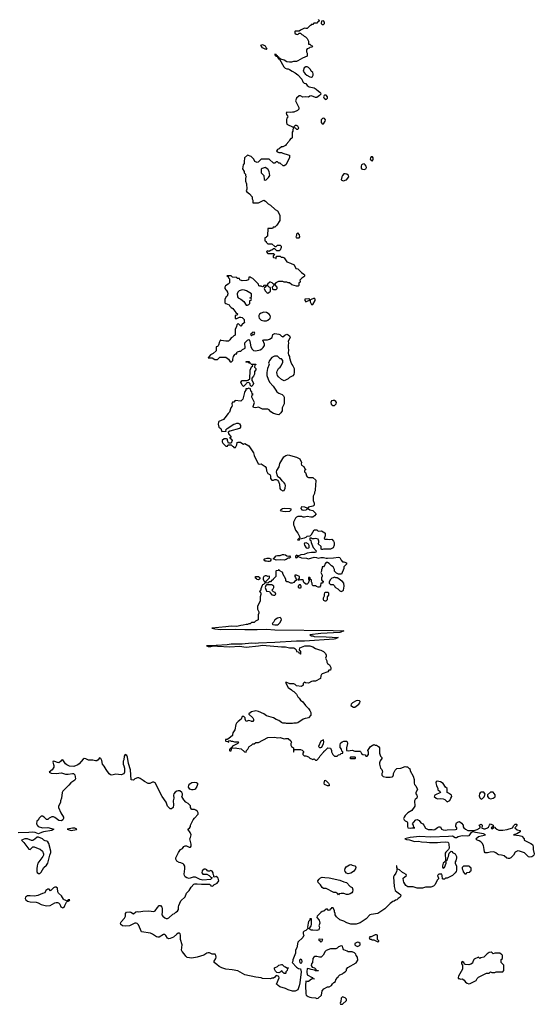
# Model space of a CAD drawing. Header units: inches. Extents: x 1980008 to 2252673, y 74414 to 260562.
# Tile 153 of 228: x 2141574 to 2149154, y 206014 to 220505. Entities that reach past the tile are written whole.
import ezdxf

# ---------------------------------------------------------------- set-up
doc = ezdxf.new("R2010")
doc.units = ezdxf.units.IN
doc.header["$MEASUREMENT"] = 0
for name, color, linetype in [('C1240', 7, 'Continuous'), ('C1241', 7, 'Continuous'), ('C1242', 7, 'Continuous')]:
    doc.layers.add(name, color=color, linetype=linetype)

msp = doc.modelspace()

# ---------------------------------------------------------------- linework, layer by layer
at = {"layer": 'C1240', "color": 5, "elevation": 60}
msp.add_lwpolyline([(2144712, 210000), (2144708, 209988), (2144708, 209972), (2144656, 209924), (2144630, 209912), (2144606, 209910), (2144606, 209890), (2144610, 209886), (2144642, 209882), (2144650, 209866), (2144654, 209890), (2144670, 209898), (2144690, 209888), (2144710, 209889), (2144736, 209876), (2144790, 209875), (2144798, 209870), (2144786, 209850), (2144710, 209814), (2144702, 209798), (2144686, 209790), (2144682, 209778), (2144666, 209770), (2144666, 209750), (2144670, 209746), (2144690, 209746), (2144698, 209782), (2144750, 209788), (2144770, 209782), (2144836, 209776), (2144886, 209730), (2144910, 209726), (2144914, 209750), (2144934, 209770), (2144952, 209808), (2144990, 209826), (2145010, 209846), (2145030, 209846), (2145050, 209866), (2145090, 209866), (2145230, 209942), (2145330, 209944), (2145370, 209935), (2145410, 209942), (2145470, 209922), (2145490, 209928), (2145530, 209928), (2145568, 209890), (2145578, 209870), (2145569, 209851), (2145568, 209828), (2145578, 209810), (2145608, 209790), (2145606, 209730), (2145610, 209726), (2145614, 209730), (2145618, 209762), (2145630, 209766), (2145710, 209766), (2145736, 209756), (2145756, 209736), (2145756, 209724), (2145746, 209710), (2145746, 209690), (2145766, 209670), (2145790, 209669), (2145830, 209658), (2145850, 209638), (2145880, 209620), (2145890, 209618), (2145910, 209626), (2145930, 209608), (2145950, 209608), (2145991, 209649), (2146002, 209670), (2146054, 209730), (2146058, 209742), (2146070, 209746), (2146113, 209787), (2146150, 209786), (2146168, 209750), (2146169, 209730), (2146188, 209688), (2146210, 209666), (2146250, 209668), (2146270, 209686), (2146292, 209688), (2146310, 209706), (2146334, 209710), (2146334, 209730), (2146318, 209738), (2146314, 209770), (2146293, 209793), (2146292, 209830), (2146301, 209859), (2146322, 209878), (2146350, 209889), (2146387, 209887), (2146396, 209876), (2146402, 209850), (2146388, 209788), (2146387, 209747), (2146410, 209742), (2146470, 209755), (2146510, 209738), (2146590, 209738), (2146595, 209735), (2146610, 209706), (2146626, 209690), (2146666, 209686), (2146666, 209674), (2146673, 209667), (2146690, 209666), (2146714, 209690), (2146713, 209727), (2146702, 209750), (2146742, 209810), (2146790, 209838), (2146808, 209828), (2146830, 209828), (2146858, 209810), (2146875, 209790), (2146875, 209710), (2146890, 209666), (2146907, 209647), (2146908, 209630), (2146885, 209595), (2146875, 209570), (2146875, 209550), (2146889, 209490), (2146908, 209470), (2146915, 209455), (2146918, 209430), (2146908, 209410), (2146908, 209388), (2146930, 209366), (2146970, 209355), (2147030, 209355), (2147060, 209360), (2147070, 209366), (2147082, 209390), (2147082, 209410), (2147102, 209458), (2147130, 209486), (2147187, 209487), (2147250, 209515), (2147273, 209507), (2147287, 209507), (2147310, 209486), (2147322, 209482), (2147326, 209450), (2147369, 209370), (2147383, 209323), (2147384, 209270), (2147389, 209250), (2147408, 209230), (2147435, 209175), (2147409, 209130), (2147409, 209110), (2147424, 209090), (2147429, 209070), (2147422, 209050), (2147399, 209030), (2147389, 209010), (2147394, 208930), (2147350, 208865), (2147290, 208832), (2147250, 208792), (2147235, 208770), (2147229, 208750), (2147235, 208730), (2147250, 208715), (2147280, 208700), (2147288, 208690), (2147284, 208630), (2147290, 208609), (2147330, 208604), (2147350, 208609), (2147394, 208610), (2147378, 208618), (2147372, 208652), (2147362, 208670), (2147372, 208690), (2147410, 208728), (2147430, 208735), (2147460, 208720), (2147483, 208683), (2147510, 208668), (2147528, 208650), (2147550, 208608), (2147590, 208585), (2147650, 208589), (2147670, 208584), (2147691, 208589), (2147730, 208618), (2147750, 208626), (2147770, 208626), (2147788, 208590), (2147810, 208582), (2147850, 208579), (2147870, 208584), (2147995, 208585), (2148012, 208590), (2148012, 208610), (2147998, 208630), (2147998, 208650), (2148010, 208686), (2148024, 208696), (2148050, 208706), (2148080, 208680), (2148106, 208650), (2148108, 208628), (2148118, 208610), (2148138, 208590), (2148174, 208574), (2148270, 208573), (2148313, 208587), (2148354, 208610), (2148354, 208630), (2148342, 208650), (2148370, 208666), (2148386, 208650), (2148386, 208630), (2148378, 208610), (2148410, 208595), (2148430, 208595), (2148462, 208610), (2148478, 208622), (2148492, 208650), (2148510, 208668), (2148546, 208650), (2148546, 208630), (2148518, 208610), (2148530, 208598), (2148554, 208610), (2148558, 208622), (2148570, 208626), (2148575, 208610), (2148602, 208590), (2148630, 208578), (2148650, 208575), (2148690, 208576), (2148754, 208586), (2148831, 208609), (2148850, 208646), (2148870, 208666), (2148890, 208666), (2148898, 208658), (2148898, 208650), (2148890, 208634), (2148866, 208610), (2148902, 208582), (2148946, 208570), (2148946, 208550), (2148896, 208524), (2148846, 208510), (2148930, 208499), (2148969, 208489), (2149006, 208450), (2149006, 208430), (2149103, 208383), (2149125, 208365), (2149133, 208353), (2149139, 208330), (2149139, 208290), (2149154, 208230), (2149148, 208210), (2149130, 208192), (2149115, 208185), (2149090, 208178), (2149070, 208182), (2149010, 208242), (2148934, 208270), (2148910, 208271), (2148870, 208252), (2148848, 208210), (2148810, 208171), (2148790, 208161), (2148770, 208161), (2148750, 208165), (2148710, 208198), (2148671, 208211), (2148630, 208212), (2148610, 208222), (2148585, 208245), (2148556, 208256), (2148506, 208254), (2148464, 208244), (2148430, 208242), (2148418, 208258), (2148416, 208290), (2148403, 208350), (2148387, 208387), (2148367, 208407), (2148342, 208422), (2148314, 208430), (2148294, 208450), (2148330, 208482), (2148434, 208510), (2148404, 208524), (2148290, 208541), (2148250, 208554), (2148221, 208539), (2148189, 208491), (2148172, 208488), (2148090, 208491), (2148030, 208479), (2148006, 208466), (2147990, 208465), (2147948, 208488), (2147890, 208482), (2147630, 208475), (2147470, 208483), (2147326, 208470), (2147246, 208450), (2147270, 208438), (2147315, 208435), (2147390, 208409), (2147450, 208413), (2147490, 208404), (2147570, 208401), (2147610, 208394), (2147670, 208397), (2147730, 208393), (2147770, 208401), (2147850, 208405), (2147879, 208399), (2147889, 208389), (2147895, 208370), (2147898, 208310), (2147888, 208292), (2147850, 208254), (2147841, 208239), (2147848, 208132), (2147838, 208110), (2147810, 208090), (2147801, 208050), (2147802, 208030), (2147810, 208018), (2147830, 208028), (2147857, 208090), (2147854, 208130), (2147875, 208145), (2147878, 208170), (2147891, 208189), (2147902, 208238), (2147930, 208266), (2147942, 208262), (2147948, 208248), (2147986, 208230), (2148008, 208190), (2148008, 208170), (2147996, 208124), (2147988, 208110), (2147989, 208089), (2148007, 208047), (2148009, 207990), (2148002, 207970), (2147989, 207950), (2147949, 207910), (2147870, 207872), (2147848, 207872), (2147830, 207854), (2147810, 207854), (2147802, 207862), (2147799, 207910), (2147791, 207931), (2147748, 207930), (2147726, 207910), (2147745, 207870), (2147741, 207859), (2147730, 207846), (2147690, 207771), (2147669, 207751), (2147630, 207736), (2147550, 207736), (2147505, 207725), (2147430, 207725), (2147370, 207745), (2147290, 207745), (2147263, 207763), (2147231, 207810), (2147225, 207830), (2147222, 207870), (2147270, 207908), (2147265, 207925), (2147230, 207946), (2147210, 207952), (2147170, 207992), (2147142, 208002), (2147134, 208010), (2147130, 208052), (2147126, 208050), (2147129, 207989), (2147125, 207970), (2147115, 207945), (2147089, 207910), (2147082, 207890), (2147089, 207749), (2147102, 207690), (2147127, 207667), (2147170, 207642), (2147182, 207630), (2147188, 207610), (2147178, 207590), (2147150, 207572), (2147130, 207551), (2147110, 207546), (2147090, 207531), (2147070, 207525), (2147030, 207498), (2146950, 207421), (2146850, 207352), (2146750, 207338), (2146730, 207331), (2146678, 207270), (2146589, 207211), (2146530, 207191), (2146450, 207191), (2146391, 207211), (2146350, 207236), (2146290, 207258), (2146240, 207300), (2146222, 207330), (2146222, 207350), (2146213, 207373), (2146212, 207390), (2146190, 207434), (2146167, 207433), (2146162, 207418), (2146147, 207413), (2146142, 207398), (2146130, 207394), (2146118, 207398), (2146110, 207414), (2146090, 207412), (2146056, 207384), (2146030, 207378), (2146010, 207365), (2145954, 207310), (2145953, 207290), (2145983, 207250), (2145994, 207210), (2145982, 207170), (2145988, 207150), (2145978, 207110), (2145950, 207102), (2145890, 207107), (2145870, 207103), (2145858, 207110), (2145850, 207122), (2145834, 207130), (2145850, 207138), (2145866, 207170), (2145871, 207190), (2145871, 207270), (2145849, 207271), (2145848, 207250), (2145830, 207232), (2145821, 207210), (2145815, 207150), (2145818, 207138), (2145826, 207130), (2145810, 207122), (2145790, 207098), (2145766, 207090), (2145750, 207074), (2145749, 207049), (2145758, 207030), (2145743, 206997), (2145669, 206930), (2145656, 206844), (2145638, 206810), (2145635, 206765), (2145598, 206670), (2145598, 206650), (2145588, 206630), (2145650, 206562), (2145681, 206541), (2145710, 206534), (2145722, 206490), (2145699, 206330), (2145690, 206285), (2145670, 206225), (2145634, 206206), (2145592, 206208), (2145530, 206226), (2145487, 206247), (2145407, 206270), (2145379, 206290), (2145366, 206306), (2145356, 206310), (2145396, 206404), (2145390, 206422), (2145358, 206438), (2145345, 206435), (2145330, 206412), (2145310, 206398), (2145290, 206398), (2145270, 206391), (2145150, 206396), (2145130, 206403), (2145050, 206411), (2144890, 206448), (2144786, 206506), (2144702, 206522), (2144610, 206531), (2144551, 206550), (2144511, 206570), (2144480, 206600), (2144441, 206630), (2144441, 206650), (2144461, 206690), (2144466, 206710), (2144465, 206730), (2144451, 206751), (2144410, 206753), (2144370, 206771), (2144350, 206773), (2144330, 206767), (2144285, 206735), (2144190, 206707), (2144110, 206692), (2144043, 206703), (2144021, 206721), (2143998, 206758), (2143969, 206790), (2143959, 206810), (2143969, 206890), (2143941, 206970), (2143944, 207030), (2143939, 207050), (2143930, 207061), (2143910, 207059), (2143890, 207047), (2143839, 207001), (2143790, 206982), (2143770, 206979), (2143750, 206987), (2143726, 207026), (2143710, 207041), (2143690, 207040), (2143630, 207004), (2143610, 207001), (2143590, 207008), (2143530, 207048), (2143501, 207061), (2143370, 207080), (2143325, 207185), (2143305, 207205), (2143290, 207209), (2143270, 207206), (2143191, 207171), (2143130, 207162), (2143090, 207168), (2143062, 207190), (2143058, 207210), (2143067, 207230), (2143119, 207281), (2143131, 207310), (2143135, 207350), (2143148, 207372), (2143196, 207376), (2143211, 207371), (2143250, 207346), (2143285, 207375), (2143310, 207379), (2143330, 207377), (2143390, 207386), (2143469, 207389), (2143550, 207378), (2143571, 207389), (2143602, 207438), (2143630, 207466), (2143650, 207466), (2143670, 207446), (2143675, 207435), (2143675, 207375), (2143669, 207330), (2143682, 207310), (2143710, 207289), (2143730, 207279), (2143750, 207279), (2143770, 207289), (2143830, 207339), (2143854, 207350), (2143874, 207370), (2143897, 207383), (2143911, 207410), (2143912, 207450), (2143918, 207470), (2143950, 207535), (2144010, 207598), (2144031, 207650), (2144071, 207690), (2144101, 207739), (2144139, 207781), (2144153, 207787), (2144190, 207788), (2144250, 207781), (2144370, 207781), (2144385, 207770), (2144390, 207758), (2144410, 207755), (2144430, 207762), (2144436, 207770), (2144485, 207795), (2144506, 207830), (2144496, 207870), (2144490, 207878), (2144470, 207894), (2144444, 207884), (2144434, 207890), (2144432, 207910), (2144422, 207930), (2144422, 207950), (2144410, 207972), (2144390, 207982), (2144370, 207974), (2144350, 207974), (2144338, 207978), (2144330, 207994), (2144310, 208002), (2144290, 208002), (2144264, 207976), (2144258, 207950), (2144262, 207942), (2144270, 207929), (2144330, 207928), (2144366, 207910), (2144390, 207886), (2144402, 207882), (2144406, 207870), (2144386, 207850), (2144270, 207842), (2144232, 207850), (2144164, 207884), (2144130, 207885), (2144070, 207866), (2144035, 207875), (2144010, 207892), (2144001, 207910), (2143999, 207930), (2144007, 208010), (2144005, 208045), (2143992, 208070), (2143980, 208080), (2143950, 208098), (2143923, 208103), (2143890, 208122), (2143876, 208150), (2143876, 208170), (2143911, 208250), (2143945, 208290), (2143971, 208309), (2143990, 208338), (2144010, 208348), (2144030, 208348), (2144070, 208328), (2144090, 208326), (2144100, 208340), (2144102, 208370), (2144082, 208450), (2144091, 208470), (2144099, 208510), (2144084, 208544), (2144052, 208590), (2144074, 208606), (2144092, 208630), (2144092, 208650), (2144131, 208730), (2144147, 208753), (2144202, 208810), (2144202, 208830), (2144191, 208851), (2144170, 208872), (2144150, 208882), (2144110, 208882), (2144105, 208885), (2144092, 208910), (2144090, 208934), (2144054, 208970), (2144022, 208990), (2143990, 209022), (2143962, 209070), (2143971, 209090), (2143971, 209110), (2143963, 209130), (2143934, 209154), (2143910, 209157), (2143890, 209152), (2143865, 209135), (2143844, 209110), (2143841, 209090), (2143844, 209050), (2143837, 209010), (2143841, 208950), (2143835, 208910), (2143810, 208892), (2143790, 208892), (2143751, 208931), (2143731, 208990), (2143674, 209074), (2143570, 209271), (2143550, 209285), (2143530, 209285), (2143490, 209265), (2143465, 209265), (2143411, 209291), (2143392, 209310), (2143350, 209338), (2143330, 209346), (2143310, 209345), (2143268, 209332), (2143250, 209314), (2143218, 209318), (2143204, 209464), (2143178, 209558), (2143162, 209650), (2143150, 209677), (2143130, 209691), (2143112, 209668), (2143109, 209611), (2143099, 209590), (2143099, 209550), (2143110, 209526), (2143116, 209490), (2143118, 209430), (2143110, 209407), (2143070, 209391), (2142990, 209403), (2142930, 209386), (2142911, 209391), (2142890, 209406), (2142846, 209470), (2142819, 209519), (2142795, 209550), (2142783, 209603), (2142770, 209634), (2142750, 209642), (2142728, 209610), (2142710, 209598), (2142690, 209596), (2142650, 209605), (2142590, 209605), (2142550, 209625), (2142526, 209630), (2142510, 209622), (2142450, 209551), (2142430, 209536), (2142370, 209515), (2142310, 209519), (2142270, 209536), (2142250, 209551), (2142210, 209611), (2142190, 209605), (2142175, 209585), (2142150, 209568), (2142130, 209571), (2142090, 209587), (2142068, 209590), (2142064, 209576), (2142078, 209530), (2142076, 209504), (2142054, 209465), (2142006, 209430), (2142036, 209416), (2142110, 209409), (2142190, 209419), (2142250, 209399), (2142290, 209399), (2142350, 209412), (2142366, 209410), (2142384, 209390), (2142395, 209330), (2142385, 209315), (2142327, 209273), (2142300, 209240), (2142210, 209151), (2142199, 209130), (2142189, 209050), (2142175, 209010), (2142175, 208985), (2142148, 208932), (2142148, 208910), (2142182, 208830), (2142218, 208770), (2142218, 208750), (2142209, 208730), (2142190, 208716), (2142150, 208719), (2142090, 208765), (2142070, 208771), (2142049, 208771), (2142008, 208752), (2141990, 208734), (2141970, 208734), (2141934, 208770), (2141910, 208782), (2141890, 208782), (2141858, 208750), (2141849, 208731), (2141829, 208710), (2141824, 208670), (2141830, 208648), (2141848, 208630), (2141910, 208613), (2141990, 208617), (2142075, 208590), (2142048, 208570), (2141927, 208553), (2141896, 208544), (2141850, 208525), (2141802, 208542), (2141770, 208547), (2141710, 208541), (2141550, 208540)], dxfattribs=at)
for points in [[(2146050, 209906), (2146010, 209886), (2145974, 209810), (2145990, 209794), (2146010, 209794), (2146022, 209798), (2146050, 209854), (2146055, 209870)], [(2146510, 209628), (2146448, 209628), (2146448, 209650), (2146450, 209654), (2146510, 209654), (2146514, 209650), (2146514, 209630)], [(2144130, 209169), (2144109, 209169), (2144082, 209182), (2144061, 209210), (2144063, 209237), (2144080, 209260), (2144110, 209278), (2144150, 209285), (2144180, 209280), (2144192, 209270), (2144192, 209250), (2144181, 209219), (2144158, 209182), (2144150, 209174)], [(2146110, 209228), (2146066, 209250), (2146058, 209270), (2146069, 209311), (2146090, 209305), (2146122, 209270), (2146133, 209247), (2146134, 209230), (2146130, 209228)], [(2147724, 209296), (2147710, 209286), (2147705, 209275), (2147713, 209233), (2147732, 209190), (2147732, 209170), (2147762, 209150), (2147772, 209130), (2147687, 209093), (2147678, 209070), (2147706, 209046), (2147730, 209038), (2147770, 209042), (2147810, 209038), (2147834, 209030), (2147870, 208994), (2147890, 209002), (2147910, 209014), (2147922, 209050), (2147939, 209070), (2147934, 209090), (2147890, 209122), (2147868, 209130), (2147868, 209190), (2147848, 209210), (2147810, 209262), (2147770, 209289)], [(2148410, 209138), (2148370, 209135), (2148355, 209125), (2148346, 209110), (2148343, 209083), (2148351, 209051), (2148370, 209032), (2148390, 209042), (2148414, 209066), (2148428, 209108)], [(2148550, 209138), (2148510, 209138), (2148465, 209095), (2148465, 209070), (2148482, 209050), (2148510, 209039), (2148550, 209046), (2148575, 209065), (2148576, 209096)], [(2142388, 208608), (2142352, 208608), (2142274, 208590), (2142330, 208572), (2142410, 208586), (2142418, 208590)], [(2141850, 208475), (2141830, 208474), (2141797, 208443), (2141767, 208427), (2141750, 208426), (2141689, 208449), (2141650, 208449), (2141602, 208430), (2141637, 208397), (2141710, 208298), (2141730, 208292), (2141770, 208334), (2141787, 208333), (2141845, 208305), (2141878, 208298), (2141911, 208270), (2141926, 208230), (2141923, 208210), (2141913, 208187), (2141843, 208090), (2141831, 208050), (2141825, 208010), (2141827, 207970), (2141834, 207954), (2141850, 207938), (2141870, 207941), (2141890, 207958), (2141930, 208025), (2141970, 208062), (2141989, 208090), (2142019, 208210), (2142035, 208250), (2142035, 208270), (2142002, 208382), (2141990, 208406), (2141976, 208416), (2141950, 208418), (2141930, 208428), (2141908, 208450)], [(2146410, 207934), (2146390, 207942), (2146370, 207968), (2146363, 207990), (2146367, 208013), (2146384, 208036), (2146430, 208066), (2146450, 208071), (2146470, 208061), (2146512, 208050), (2146526, 208030), (2146519, 208010), (2146490, 207969), (2146450, 207944)], [(2148113, 208047), (2148093, 208027), (2148092, 208010), (2148102, 207990), (2148104, 207964), (2148130, 207934), (2148150, 207934), (2148167, 207953), (2148202, 207958), (2148207, 207973), (2148222, 207978), (2148226, 208010), (2148222, 208022), (2148207, 208027), (2148202, 208042), (2148190, 208046)], [(2146410, 207629), (2146389, 207629), (2146350, 207646), (2146310, 207646), (2146282, 207638), (2146270, 207626), (2146262, 207642), (2146230, 207658), (2146200, 207660), (2146090, 207718), (2146050, 207718), (2146030, 207735), (2146007, 207770), (2145970, 207809), (2145966, 207830), (2145984, 207856), (2146004, 207876), (2146030, 207887), (2146070, 207879), (2146130, 207876), (2146290, 207843), (2146350, 207816), (2146386, 207806), (2146442, 207750), (2146471, 207731), (2146480, 207700), (2146478, 207670), (2146466, 207654), (2146442, 207638)], [(2142110, 207739), (2142090, 207739), (2142070, 207730), (2142030, 207686), (2142010, 207708), (2141990, 207709), (2141958, 207690), (2141944, 207656), (2141910, 207647), (2141843, 207617), (2141790, 207606), (2141729, 207611), (2141690, 207608), (2141660, 207590), (2141654, 207570), (2141665, 207550), (2141690, 207530), (2141730, 207520), (2141817, 207517), (2141847, 207507), (2141890, 207482), (2141950, 207466), (2141976, 207464), (2142021, 207470), (2142090, 207505), (2142110, 207512), (2142130, 207512), (2142146, 207506), (2142163, 207490), (2142181, 207450), (2142190, 207443), (2142210, 207436), (2142230, 207445), (2142239, 207470), (2142265, 207515), (2142275, 207525), (2142288, 207530), (2142282, 207538), (2142290, 207534), (2142310, 207542), (2142312, 207550), (2142290, 207551), (2142280, 207540), (2142270, 207539), (2142230, 207552), (2142221, 207561), (2142188, 207610), (2142145, 207650), (2142137, 207670), (2142130, 207725)], [(2145990, 206975), (2145974, 206970), (2145978, 206958), (2145993, 206953), (2145998, 206938), (2146010, 206934), (2146022, 206938), (2146038, 206970)], [(2146550, 206929), (2146512, 206910), (2146512, 206890), (2146520, 206880), (2146550, 206866), (2146580, 206880), (2146588, 206890), (2146589, 206910), (2146570, 206924)], [(2146830, 207038), (2146810, 207038), (2146750, 207006), (2146730, 207006), (2146722, 206990), (2146730, 206974), (2146750, 206974), (2146765, 206965), (2146790, 206962), (2146850, 206934), (2146862, 206938), (2146866, 206950), (2146846, 206970), (2146846, 207030)], [(2146310, 206875), (2146270, 206858), (2146250, 206838), (2146230, 206828), (2146150, 206829), (2146090, 206808), (2146072, 206790), (2146044, 206736), (2146014, 206710), (2145990, 206709), (2145950, 206719), (2145922, 206718), (2145905, 206710), (2145891, 206689), (2145885, 206630), (2145871, 206609), (2145866, 206586), (2145883, 206563), (2145914, 206550), (2145934, 206530), (2145938, 206518), (2145970, 206514), (2145974, 206510), (2145970, 206506), (2145931, 206509), (2145918, 206518), (2145865, 206525), (2145837, 206537), (2145810, 206542), (2145804, 206490), (2145808, 206448), (2145882, 206410), (2145890, 206394), (2145914, 206390), (2145870, 206384), (2145830, 206349), (2145810, 206348), (2145790, 206354), (2145784, 206290), (2145787, 206167), (2145794, 206150), (2145822, 206130), (2145850, 206118), (2145870, 206112), (2145930, 206111), (2145950, 206098), (2145970, 206105), (2146018, 206150), (2146029, 206210), (2146056, 206244), (2146108, 206272), (2146130, 206272), (2146166, 206290), (2146183, 206317), (2146203, 206337), (2146226, 206350), (2146230, 206374), (2146247, 206393), (2146248, 206410), (2146266, 206414), (2146268, 206430), (2146288, 206450), (2146330, 206462), (2146343, 206477), (2146368, 206492), (2146386, 206510), (2146388, 206530), (2146405, 206555), (2146530, 206622), (2146554, 206666), (2146548, 206710), (2146528, 206730), (2146526, 206750), (2146506, 206770), (2146470, 206788), (2146410, 206788), (2146398, 206798), (2146350, 206818), (2146338, 206830), (2146328, 206868)], [(2145710, 206679), (2145696, 206664), (2145695, 206650), (2145701, 206630), (2145710, 206619), (2145730, 206625), (2145734, 206646), (2145730, 206668)], [(2148519, 206779), (2148490, 206778), (2148461, 206759), (2148410, 206709), (2148364, 206696), (2148350, 206686), (2148330, 206706), (2148270, 206678), (2148250, 206646), (2148242, 206618), (2148217, 206603), (2148190, 206595), (2148138, 206598), (2148127, 206607), (2148118, 206630), (2148090, 206646), (2148082, 206630), (2148082, 206610), (2148094, 206590), (2148094, 206530), (2148038, 206430), (2148032, 206410), (2148034, 206394), (2148046, 206394), (2148065, 206385), (2148090, 206387), (2148103, 206383), (2148122, 206370), (2148140, 206340), (2148164, 206324), (2148190, 206314), (2148210, 206322), (2148295, 206365), (2148310, 206394), (2148330, 206414), (2148448, 206472), (2148490, 206474), (2148510, 206494), (2148530, 206482), (2148570, 206482), (2148590, 206492), (2148690, 206494), (2148706, 206510), (2148706, 206590), (2148668, 206630), (2148668, 206672), (2148686, 206690), (2148686, 206730), (2148682, 206742), (2148670, 206746), (2148647, 206767), (2148572, 206768), (2148550, 206758), (2148534, 206774)], [(2145490, 206468), (2145468, 206468), (2145447, 206487), (2145442, 206502), (2145430, 206506), (2145412, 206488), (2145390, 206478), (2145364, 206484), (2145342, 206502), (2145326, 206530), (2145327, 206553), (2145370, 206572), (2145390, 206592), (2145430, 206602), (2145440, 206600), (2145471, 206571), (2145490, 206565), (2145510, 206551), (2145532, 206550), (2145518, 206542), (2145514, 206510), (2145494, 206490), (2145494, 206470)], [(2146330, 206122), (2146310, 206106), (2146304, 206056), (2146294, 206030), (2146298, 206018), (2146330, 206014), (2146386, 206070), (2146386, 206090), (2146368, 206108)]]:
    msp.add_lwpolyline(points, close=True, dxfattribs=at)
at = {"layer": 'C1241', "color": 5, "elevation": 60}
msp.add_lwpolyline([(2145806, 220000), (2145806, 219970), (2145740, 219940), (2145670, 219898), (2145650, 219891), (2145609, 219891), (2145580, 219880), (2145550, 219878), (2145510, 219886), (2145471, 219911), (2145422, 219922), (2145410, 219934), (2145398, 219938), (2145390, 219954), (2145378, 219958), (2145370, 219974), (2145358, 219978), (2145354, 219990), (2145330, 219994), (2145326, 219990), (2145342, 219982), (2145346, 219970), (2145366, 219966), (2145370, 219946), (2145382, 219942), (2145386, 219930), (2145402, 219922), (2145464, 219810), (2145482, 219790), (2145510, 219779), (2145530, 219781), (2145550, 219773), (2145587, 219747), (2145630, 219724), (2145672, 219692), (2145728, 219630), (2145746, 219590), (2145766, 219570), (2145790, 219566), (2145810, 219538), (2145838, 219518), (2145910, 219501), (2145943, 219483), (2145973, 219453), (2145997, 219437), (2146004, 219430), (2146009, 219410), (2145992, 219388), (2145950, 219361), (2145930, 219361), (2145870, 219385), (2145850, 219378), (2145830, 219362), (2145791, 219371), (2145746, 219366), (2145710, 219385), (2145690, 219385), (2145649, 219350), (2145638, 219310), (2145678, 219230), (2145686, 219210), (2145686, 219190), (2145666, 219170), (2145610, 219145), (2145590, 219145), (2145570, 219138), (2145510, 219142), (2145498, 219130), (2145502, 219110), (2145518, 219090), (2145526, 219070), (2145510, 219054), (2145504, 219030), (2145502, 218990), (2145510, 218966), (2145602, 218922), (2145606, 218910), (2145598, 218890), (2145596, 218864), (2145587, 218847), (2145586, 218770), (2145582, 218758), (2145570, 218754), (2145550, 218734), (2145538, 218710), (2145498, 218670), (2145488, 218652), (2145450, 218634), (2145430, 218634), (2145396, 218604), (2145370, 218594), (2145358, 218570), (2145370, 218558), (2145389, 218549), (2145430, 218548), (2145450, 218538), (2145530, 218518), (2145546, 218510), (2145548, 218470), (2145493, 218367), (2145470, 218352), (2145453, 218353), (2145410, 218394), (2145390, 218394), (2145370, 218414), (2145350, 218414), (2145330, 218394), (2145310, 218394), (2145250, 218454), (2145130, 218452), (2145086, 218410), (2145070, 218402), (2145038, 218418), (2145022, 218450), (2144982, 218490), (2144929, 218511), (2144886, 218470), (2144886, 218450), (2144878, 218430), (2144878, 218390), (2144866, 218370), (2144858, 218310), (2144878, 218270), (2144882, 218250), (2144898, 218230), (2144898, 218210), (2144908, 218190), (2144902, 218170), (2144902, 218130), (2144915, 218090), (2144918, 218010), (2144908, 217988), (2144918, 217970), (2144960, 217940), (2144996, 217896), (2144998, 217870), (2145006, 217850), (2145007, 217807), (2145090, 217808), (2145170, 217848), (2145195, 217835), (2145235, 217795), (2145270, 217775), (2145338, 217710), (2145373, 217693), (2145408, 217630), (2145408, 217550), (2145360, 217480), (2145330, 217452), (2145306, 217450), (2145302, 217438), (2145290, 217434), (2145227, 217433), (2145226, 217330), (2145222, 217318), (2145206, 217310), (2145202, 217298), (2145187, 217293), (2145186, 217250), (2145202, 217242), (2145206, 217230), (2145227, 217207), (2145290, 217206), (2145330, 217166), (2145350, 217166), (2145370, 217186), (2145410, 217186), (2145426, 217170), (2145426, 217150), (2145410, 217114), (2145396, 217104), (2145364, 217104), (2145333, 217133), (2145310, 217134), (2145290, 217114), (2145266, 217110), (2145250, 217094), (2145230, 217102), (2145210, 217094), (2145208, 217088), (2145230, 217066), (2145310, 217066), (2145326, 217050), (2145322, 217038), (2145307, 217033), (2145306, 217010), (2145310, 217006), (2145342, 217002), (2145348, 216988), (2145352, 216990), (2145358, 217022), (2145370, 217026), (2145410, 217026), (2145426, 217010), (2145450, 217008), (2145470, 216998), (2145510, 216942), (2145563, 216923), (2145615, 216895), (2145642, 216842), (2145670, 216838), (2145726, 216786), (2145760, 216760), (2145768, 216750), (2145768, 216730), (2145760, 216720), (2145730, 216702), (2145698, 216670), (2145706, 216650), (2145702, 216638), (2145688, 216632), (2145687, 216593), (2145676, 216584), (2145650, 216585), (2145584, 216604), (2145550, 216632), (2145530, 216632), (2145510, 216642), (2145470, 216642), (2145450, 216652), (2145410, 216652), (2145386, 216650), (2145346, 216630), (2145330, 216614), (2145310, 216614), (2145294, 216630), (2145270, 216642), (2145260, 216640), (2145226, 216610), (2145222, 216598), (2145168, 216592), (2145162, 216578), (2145150, 216574), (2145130, 216582), (2145110, 216582), (2145094, 216590), (2145092, 216610), (2145064, 216644), (2145050, 216652), (2145010, 216694), (2144984, 216704), (2144970, 216714), (2144947, 216713), (2144942, 216678), (2144916, 216664), (2144850, 216662), (2144818, 216678), (2144810, 216694), (2144778, 216698), (2144772, 216712), (2144710, 216714), (2144687, 216733), (2144627, 216733), (2144634, 216726), (2144646, 216726), (2144650, 216706), (2144666, 216690), (2144666, 216630), (2144646, 216610), (2144606, 216590), (2144598, 216570), (2144598, 216550), (2144608, 216530), (2144620, 216520), (2144636, 216496), (2144642, 216470), (2144630, 216434), (2144616, 216424), (2144598, 216390), (2144598, 216338), (2144608, 216328), (2144658, 216310), (2144669, 216289), (2144689, 216269), (2144715, 216255), (2144756, 216196), (2144786, 216170), (2144770, 216154), (2144746, 216150), (2144746, 216110), (2144750, 216106), (2144770, 216106), (2144810, 216129), (2144830, 216129), (2144850, 216122), (2144878, 216090), (2144878, 216070), (2144886, 216050), (2144847, 216013), (2144842, 215998), (2144830, 215994), (2144790, 216034), (2144770, 216014), (2144768, 215990), (2144747, 215947), (2144746, 215870), (2144742, 215858), (2144727, 215853), (2144708, 215832), (2144690, 215822), (2144670, 215792), (2144650, 215772), (2144610, 215772), (2144544, 215784), (2144530, 215792), (2144510, 215754), (2144509, 215731), (2144496, 215704), (2144487, 215693), (2144466, 215690), (2144466, 215630), (2144426, 215590), (2144386, 215570), (2144366, 215550), (2144362, 215538), (2144350, 215534), (2144348, 215528), (2144410, 215526), (2144450, 215506), (2144490, 215506), (2144524, 215536), (2144610, 215538), (2144648, 215510), (2144670, 215478), (2144690, 215466), (2144712, 215488), (2144712, 215510), (2144722, 215550), (2144742, 215578), (2144750, 215586), (2144770, 215586), (2144773, 215607), (2144784, 215616), (2144810, 215626), (2144830, 215626), (2144854, 215650), (2144894, 215670), (2144892, 215750), (2144930, 215788), (2144950, 215798), (2144958, 215790), (2144970, 215746), (2144979, 215690), (2144996, 215656), (2145017, 215637), (2145050, 215633), (2145114, 215646), (2145140, 215660), (2145161, 215679), (2145178, 215710), (2145178, 215730), (2145154, 215790), (2145170, 215795), (2145225, 215795), (2145255, 215805), (2145291, 215829), (2145305, 215870), (2145320, 215880), (2145330, 215884), (2145390, 215878), (2145406, 215870), (2145430, 215846), (2145450, 215838), (2145477, 215863), (2145510, 215877), (2145530, 215869), (2145549, 215850), (2145557, 215830), (2145529, 215770), (2145535, 215750), (2145529, 215710), (2145529, 215670), (2145535, 215650), (2145529, 215591), (2145535, 215570), (2145549, 215550), (2145549, 215529), (2145566, 215466), (2145582, 215430), (2145599, 215410), (2145615, 215370), (2145617, 215310), (2145610, 215282), (2145596, 215264), (2145550, 215238), (2145530, 215218), (2145470, 215191), (2145430, 215211), (2145387, 215247), (2145371, 215270), (2145365, 215290), (2145361, 215310), (2145365, 215330), (2145385, 215370), (2145411, 215389), (2145425, 215410), (2145450, 215466), (2145451, 215490), (2145430, 215514), (2145410, 215514), (2145370, 215554), (2145328, 215552), (2145290, 215534), (2145255, 215490), (2145238, 215450), (2145248, 215430), (2145225, 215370), (2145213, 215310), (2145213, 215270), (2145232, 215212), (2145253, 215170), (2145309, 215110), (2145345, 215050), (2145364, 215030), (2145390, 215009), (2145438, 214990), (2145462, 214970), (2145469, 214950), (2145468, 214850), (2145442, 214790), (2145442, 214750), (2145422, 214718), (2145403, 214697), (2145390, 214691), (2145368, 214692), (2145312, 214710), (2145275, 214735), (2145250, 214762), (2145230, 214771), (2145150, 214772), (2145090, 214802), (2145054, 214794), (2145018, 214798), (2145014, 214810), (2145032, 214870), (2144994, 214950), (2144998, 214982), (2145014, 214990), (2144998, 214998), (2144994, 215030), (2144978, 215038), (2144973, 215073), (2144950, 215082), (2144930, 215074), (2144910, 215074), (2144906, 215070), (2144906, 215050), (2144890, 215034), (2144883, 215017), (2144859, 214921), (2144830, 214891), (2144750, 214902), (2144730, 214874), (2144710, 214874), (2144698, 214850), (2144702, 214830), (2144698, 214810), (2144682, 214790), (2144664, 214730), (2144644, 214710), (2144597, 214643), (2144578, 214622), (2144506, 214590), (2144500, 214580), (2144498, 214550), (2144508, 214510), (2144538, 214490), (2144550, 214446), (2144613, 214447), (2144612, 214470), (2144632, 214490), (2144726, 214554), (2144750, 214558), (2144770, 214568), (2144790, 214568), (2144810, 214558), (2144828, 214530), (2144828, 214510), (2144814, 214486), (2144669, 214451), (2144647, 214433), (2144648, 214410), (2144686, 214370), (2144682, 214358), (2144666, 214350), (2144682, 214342), (2144687, 214327), (2144702, 214322), (2144706, 214310), (2144690, 214274), (2144650, 214274), (2144634, 214310), (2144633, 214333), (2144618, 214338), (2144585, 214335), (2144558, 214310), (2144558, 214290), (2144568, 214270), (2144610, 214226), (2144633, 214227), (2144638, 214242), (2144650, 214246), (2144690, 214246), (2144707, 214227), (2144722, 214222), (2144730, 214208), (2144751, 214209), (2144772, 214250), (2144778, 214282), (2144793, 214287), (2144827, 214287), (2144846, 214270), (2144870, 214258), (2144890, 214268), (2144950, 214235), (2145019, 214130), (2145029, 214089), (2145089, 213969), (2145110, 213962), (2145130, 213968), (2145189, 213929), (2145202, 213910), (2145210, 213866), (2145228, 213828), (2145258, 213810), (2145266, 213790), (2145266, 213750), (2145288, 213730), (2145310, 213729), (2145330, 213738), (2145350, 213738), (2145370, 213728), (2145388, 213710), (2145402, 213670), (2145406, 213606), (2145418, 213590), (2145450, 213569), (2145470, 213578), (2145485, 213610), (2145487, 213650), (2145483, 213670), (2145471, 213690), (2145440, 213720), (2145414, 213754), (2145378, 213778), (2145365, 213805), (2145358, 213850), (2145362, 213870), (2145397, 213923), (2145408, 213972), (2145467, 214073), (2145494, 214090), (2145530, 214102), (2145650, 214064), (2145700, 214040), (2145726, 213990), (2145718, 213970), (2145726, 213950), (2145758, 213930), (2145770, 213906), (2145786, 213890), (2145782, 213878), (2145768, 213872), (2145768, 213850), (2145782, 213842), (2145790, 213826), (2145798, 213790), (2145810, 213778), (2145830, 213768), (2145890, 213769), (2145935, 213730), (2145938, 213710), (2145929, 213671), (2145928, 213572), (2145918, 213550), (2145918, 213530), (2145898, 213490), (2145895, 213430), (2145909, 213390), (2145910, 213362), (2145902, 213350), (2145890, 213343), (2145826, 213330), (2145822, 213318), (2145810, 213314), (2145774, 213330), (2145730, 213335), (2145718, 213330), (2145715, 213310), (2145729, 213290), (2145750, 213285), (2145794, 213290), (2145810, 213306), (2145830, 213306), (2145846, 213290), (2145890, 213279), (2145939, 213230), (2145917, 213203), (2145890, 213181), (2145862, 213182), (2145810, 213195), (2145770, 213182), (2145750, 213182), (2145729, 213191), (2145670, 213191), (2145650, 213182), (2145638, 213170), (2145606, 213110), (2145606, 213070), (2145618, 213050), (2145635, 212990), (2145669, 212949), (2145698, 212890), (2145698, 212882), (2145686, 212870), (2145682, 212858), (2145668, 212850), (2145690, 212846), (2145698, 212862), (2145770, 212878), (2145794, 212890), (2145810, 212906), (2145853, 212907), (2145872, 212928), (2145910, 212998), (2145950, 212998), (2145970, 212978), (2146020, 212980), (2146070, 212955), (2146075, 212950), (2146075, 212910), (2146058, 212870), (2146062, 212862), (2146070, 212858), (2146110, 212859), (2146130, 212854), (2146170, 212858), (2146198, 212830), (2146208, 212810), (2146207, 212793), (2146206, 212770), (2146190, 212734), (2146150, 212712), (2146050, 212714), (2146035, 212705), (2146025, 212705), (2146014, 212710), (2146014, 212750), (2145972, 212790), (2145981, 212810), (2145981, 212830), (2145970, 212858), (2145930, 212871), (2145910, 212862), (2145882, 212862), (2145870, 212874), (2145850, 212874), (2145846, 212870), (2145848, 212850), (2145862, 212842), (2145868, 212808), (2145895, 212735), (2145942, 212690), (2145935, 212670), (2145919, 212661), (2145870, 212662), (2145808, 212652), (2145764, 212635), (2145713, 212627), (2145670, 212611), (2145650, 212622), (2145638, 212610), (2145638, 212590), (2145650, 212587), (2145662, 212590), (2145670, 212606), (2145674, 212606), (2145727, 212587), (2145800, 212580), (2145830, 212569), (2145913, 212593), (2145946, 212590), (2145970, 212578), (2146011, 212589), (2146050, 212589), (2146090, 212579), (2146110, 212579), (2146196, 212584), (2146270, 212597), (2146289, 212590), (2146310, 212548), (2146330, 212526), (2146350, 212526), (2146386, 212510), (2146386, 212490), (2146346, 212450), (2146346, 212430), (2146315, 212345), (2146270, 212342), (2146240, 212360), (2146212, 212390), (2146211, 212411), (2146191, 212451), (2146165, 212465), (2146130, 212502), (2146110, 212514), (2146090, 212514), (2146070, 212494), (2146066, 212470), (2146050, 212454), (2146028, 212450), (2146027, 212433), (2146018, 212410), (2146018, 212390), (2146009, 212370), (2146028, 212330), (2146027, 212313), (2146018, 212290), (2146020, 212260), (2146027, 212247), (2146042, 212242), (2146046, 212230), (2146030, 212214), (2146010, 212214), (2146007, 212173), (2145990, 212154), (2145970, 212154), (2145944, 212164), (2145930, 212174), (2145890, 212174), (2145882, 212190), (2145882, 212210), (2145872, 212230), (2145870, 212254), (2145854, 212270), (2145854, 212290), (2145850, 212294), (2145830, 212294), (2145826, 212290), (2145828, 212270), (2145838, 212258), (2145838, 212250), (2145822, 212210), (2145810, 212198), (2145790, 212198), (2145760, 212220), (2145752, 212230), (2145752, 212252), (2145740, 212260), (2145710, 212262), (2145690, 212254), (2145678, 212258), (2145674, 212270), (2145693, 212287), (2145694, 212310), (2145650, 212332), (2145626, 212330), (2145626, 212310), (2145636, 212296), (2145646, 212270), (2145646, 212250), (2145623, 212237), (2145610, 212222), (2145587, 212213), (2145570, 212212), (2145530, 212234), (2145510, 212234), (2145494, 212250), (2145494, 212270), (2145452, 212350), (2145451, 212371), (2145398, 212398), (2145390, 212412), (2145382, 212398), (2145350, 212394), (2145346, 212390), (2145346, 212310), (2145307, 212273), (2145302, 212258), (2145290, 212254), (2145270, 212234), (2145247, 212233), (2145230, 212214), (2145198, 212218), (2145194, 212230), (2145254, 212290), (2145254, 212314), (2145230, 212312), (2145210, 212322), (2145190, 212322), (2145170, 212312), (2145158, 212290), (2145158, 212270), (2145170, 212246), (2145186, 212230), (2145186, 212210), (2145166, 212190), (2145150, 212185), (2145144, 212176), (2145128, 212128), (2145128, 212112), (2145106, 212090), (2145126, 212070), (2145126, 212046), (2145115, 212010), (2145115, 211950), (2145075, 211870), (2145079, 211830), (2145095, 211790), (2145098, 211770), (2145088, 211748), (2145086, 211670), (2145048, 211652), (2145030, 211634), (2144990, 211634), (2144970, 211614), (2144950, 211612), (2144930, 211602), (2144910, 211602), (2144868, 211592), (2144830, 211591), (2144770, 211576), (2144690, 211579), (2144612, 211568), (2144406, 211550), (2144450, 211539), (2144530, 211530), (2144750, 211535), (2144891, 211529), (2145070, 211529), (2145210, 211534), (2145330, 211527), (2146190, 211517), (2146346, 211510), (2146306, 211490), (2146290, 211488), (2146009, 211471), (2145846, 211450), (2145870, 211438), (2145890, 211438), (2145910, 211429), (2146090, 211423), (2146266, 211410), (2146227, 211393), (2146206, 211390), (2145770, 211360), (2145650, 211357), (2145330, 211337), (2145090, 211330), (2145050, 211325), (2144987, 211327), (2144850, 211316), (2144690, 211313), (2144630, 211303), (2144470, 211293), (2144328, 211290), (2144350, 211281), (2144390, 211281), (2144430, 211289), (2144490, 211283), (2144670, 211277), (2144810, 211284), (2144910, 211272), (2145090, 211288), (2145150, 211298), (2145430, 211276), (2145490, 211275), (2145550, 211262), (2145610, 211258), (2145626, 211250), (2145646, 211230), (2145650, 211206), (2145682, 211202), (2145687, 211187), (2145702, 211182), (2145710, 211166), (2145714, 211170), (2145714, 211210), (2145698, 211218), (2145694, 211230), (2145698, 211262), (2145774, 211290), (2145846, 211290), (2145893, 211273), (2145930, 211249), (2145990, 211229), (2146010, 211228), (2146050, 211208), (2146079, 211179), (2146088, 211150), (2146087, 211133), (2146078, 211110), (2146098, 211070), (2146098, 211050), (2146109, 211029), (2146138, 211010), (2146158, 210970), (2146158, 210950), (2146150, 210934), (2146126, 210930), (2146114, 210906), (2146030, 210878), (2146018, 210870), (2146008, 210850), (2146006, 210810), (2145930, 210772), (2145892, 210772), (2145870, 210765), (2145830, 210738), (2145784, 210744), (2145770, 210754), (2145750, 210734), (2145748, 210712), (2145727, 210693), (2145650, 210702), (2145630, 210722), (2145610, 210732), (2145552, 210732), (2145510, 210752), (2145488, 210752), (2145530, 210678), (2145580, 210640), (2145590, 210628), (2145610, 210618), (2145650, 210578), (2145670, 210538), (2145690, 210518), (2145709, 210490), (2145745, 210465), (2145782, 210410), (2145829, 210369), (2145850, 210338), (2145864, 210310), (2145862, 210270), (2145830, 210231), (2145810, 210223), (2145779, 210221), (2145750, 210212), (2145670, 210158), (2145650, 210152), (2145610, 210152), (2145594, 210146), (2145506, 210146), (2145490, 210151), (2145452, 210152), (2145430, 210162), (2145391, 210191), (2145350, 210205), (2145310, 210231), (2145210, 210258), (2145171, 210291), (2145090, 210322), (2145050, 210331), (2144990, 210318), (2144949, 210289), (2144950, 210286), (2145008, 210230), (2145018, 210210), (2145018, 210190), (2145010, 210174), (2144990, 210174), (2144982, 210182), (2144950, 210192), (2144910, 210174), (2144894, 210210), (2144894, 210230), (2144874, 210250), (2144850, 210251), (2144838, 210210), (2144790, 210176), (2144769, 210150), (2144759, 210130), (2144745, 210055), (2144715, 210010), (2144712, 210000)], dxfattribs=at)
for points in [[(2145810, 219813), (2145788, 219812), (2145766, 219794), (2145747, 219747), (2145778, 219710), (2145805, 219690), (2145850, 219666), (2145870, 219661), (2145888, 219670), (2145898, 219690), (2145898, 219710), (2145890, 219726), (2145865, 219745), (2145855, 219770), (2145830, 219802)], [(2146064, 219396), (2146058, 219390), (2146051, 219370), (2146055, 219355), (2146063, 219343), (2146090, 219331), (2146109, 219350), (2146109, 219370), (2146090, 219393)], [(2146050, 219055), (2146034, 219050), (2146014, 219030), (2146014, 218990), (2146030, 218974), (2146050, 218974), (2146075, 219010), (2146078, 219030), (2146066, 219050)], [(2145650, 218946), (2145630, 218946), (2145614, 218930), (2145618, 218918), (2145633, 218913), (2145650, 218894), (2145670, 218894), (2145686, 218910), (2145670, 218938)], [(2146650, 218381), (2146630, 218379), (2146610, 218368), (2146603, 218350), (2146603, 218323), (2146611, 218311), (2146623, 218303), (2146650, 218301), (2146670, 218311), (2146681, 218330), (2146676, 218350), (2146664, 218370)], [(2146770, 218488), (2146750, 218488), (2146741, 218470), (2146738, 218450), (2146750, 218432), (2146770, 218425), (2146782, 218450), (2146779, 218470)], [(2145190, 218328), (2145144, 218316), (2145133, 218307), (2145132, 218290), (2145133, 218253), (2145172, 218210), (2145173, 218153), (2145190, 218142), (2145206, 218150), (2145240, 218180), (2145258, 218210), (2145248, 218270), (2145230, 218306)], [(2146370, 218237), (2146350, 218234), (2146331, 218210), (2146321, 218190), (2146311, 218150), (2146330, 218136), (2146350, 218135), (2146370, 218141), (2146388, 218150), (2146422, 218190), (2146415, 218210), (2146395, 218230)], [(2145670, 217366), (2145653, 217347), (2145652, 217328), (2145642, 217310), (2145644, 217304), (2145650, 217294), (2145690, 217294), (2145698, 217310), (2145696, 217336)], [(2144850, 216529), (2144806, 216514), (2144786, 216494), (2144778, 216470), (2144784, 216424), (2144794, 216410), (2144831, 216391), (2144875, 216355), (2144910, 216302), (2144930, 216302), (2144948, 216312), (2144966, 216330), (2144966, 216370), (2144982, 216378), (2144986, 216390), (2144982, 216402), (2144966, 216410), (2144982, 216418), (2144986, 216430), (2144986, 216470), (2144915, 216515), (2144886, 216526)], [(2145230, 216586), (2145210, 216586), (2145198, 216582), (2145190, 216566), (2145178, 216562), (2145174, 216550), (2145190, 216514), (2145214, 216490), (2145230, 216482), (2145246, 216490), (2145266, 216510), (2145267, 216547), (2145262, 216562), (2145250, 216566)], [(2145330, 216606), (2145318, 216602), (2145313, 216587), (2145294, 216570), (2145298, 216538), (2145310, 216534), (2145350, 216534), (2145366, 216550), (2145366, 216570)], [(2145830, 216398), (2145774, 216390), (2145774, 216370), (2145790, 216354), (2145810, 216362), (2145842, 216378), (2145846, 216390)], [(2145910, 216406), (2145858, 216382), (2145854, 216370), (2145854, 216350), (2145870, 216314), (2145890, 216314), (2145928, 216370), (2145926, 216390)], [(2145170, 216199), (2145133, 216187), (2145106, 216170), (2145095, 216150), (2145094, 216130), (2145103, 216110), (2145130, 216081), (2145170, 216071), (2145210, 216071), (2145230, 216081), (2145262, 216110), (2145269, 216130), (2145265, 216150), (2145250, 216173), (2145210, 216193)], [(2145030, 215906), (2144998, 215902), (2144994, 215886), (2144978, 215882), (2144974, 215870), (2144990, 215854), (2145006, 215874), (2145030, 215874), (2145038, 215890)], [(2144990, 215106), (2144968, 215128), (2144967, 215147), (2144950, 215166), (2144918, 215162), (2144914, 215150), (2144870, 215108), (2144850, 215126), (2144829, 215171), (2144850, 215194), (2144927, 215193), (2144942, 215198), (2144946, 215210), (2144966, 215214), (2144967, 215347), (2144990, 215394), (2145006, 215410), (2145002, 215422), (2144986, 215430), (2144986, 215434), (2145050, 215434), (2145054, 215430), (2145038, 215422), (2145034, 215390), (2145054, 215370), (2145052, 215350), (2145033, 215327), (2145032, 215290), (2145020, 215260), (2144993, 215227), (2144993, 215193), (2145010, 215174), (2145018, 215150), (2145010, 215126)], [(2144970, 215446), (2144950, 215448), (2144942, 215462), (2144910, 215466), (2144906, 215470), (2144910, 215474), (2144950, 215472), (2144958, 215458), (2144974, 215450), (2144974, 215446)], [(2146190, 214902), (2146167, 214893), (2146157, 214870), (2146164, 214844), (2146187, 214827), (2146210, 214828), (2146233, 214850), (2146238, 214870), (2146230, 214886), (2146210, 214900)], [(2145490, 213261), (2145450, 213265), (2145428, 213270), (2145418, 213290), (2145446, 213310), (2145470, 213314), (2145551, 213311), (2145564, 213304), (2145571, 213290), (2145550, 213269)], [(2145810, 212724), (2145798, 212730), (2145774, 212770), (2145769, 212791), (2145775, 212805), (2145790, 212811), (2145818, 212798), (2145825, 212790), (2145832, 212770), (2145834, 212730), (2145830, 212728)], [(2145230, 212529), (2145210, 212538), (2145190, 212538), (2145168, 212550), (2145186, 212570), (2145220, 212580), (2145250, 212581), (2145274, 212570), (2145274, 212550), (2145264, 212536), (2145250, 212529)], [(2145530, 212611), (2145550, 212614), (2145562, 212590), (2145550, 212582), (2145530, 212579), (2145500, 212560), (2145470, 212549), (2145410, 212555), (2145350, 212549), (2145306, 212570), (2145320, 212580), (2145350, 212616), (2145370, 212621), (2145410, 212621), (2145447, 212633), (2145467, 212633), (2145490, 212627), (2145510, 212615)], [(2145090, 212262), (2145068, 212268), (2145062, 212282), (2145047, 212287), (2145049, 212311), (2145091, 212311), (2145114, 212290), (2145102, 212270)], [(2146210, 212298), (2146190, 212288), (2146170, 212286), (2146150, 212266), (2146132, 212230), (2146134, 212210), (2146153, 212193), (2146190, 212191), (2146211, 212171), (2146216, 212156), (2146226, 212146), (2146262, 212130), (2146290, 212098), (2146310, 212091), (2146330, 212098), (2146342, 212110), (2146355, 212170), (2146349, 212210), (2146330, 212238), (2146306, 212250), (2146276, 212276), (2146250, 212288), (2146229, 212289)], [(2145290, 212189), (2145210, 212188), (2145201, 212179), (2145191, 212150), (2145210, 212094), (2145254, 212090), (2145262, 212070), (2145290, 212042), (2145310, 212034), (2145330, 212034), (2145346, 212050), (2145335, 212075), (2145310, 212086), (2145288, 212108), (2145308, 212130), (2145318, 212150), (2145318, 212170)], [(2145710, 212186), (2145690, 212186), (2145674, 212170), (2145674, 212150), (2145690, 212142), (2145710, 212142), (2145718, 212150), (2145718, 212170)], [(2146115, 212075), (2146075, 212075), (2146065, 212070), (2146058, 212050), (2146057, 212023), (2146042, 211990), (2146042, 211970), (2146050, 211962), (2146070, 211952), (2146090, 211954), (2146106, 211970), (2146108, 212010), (2146127, 212033), (2146127, 212067)], [(2145410, 211706), (2145370, 211695), (2145334, 211670), (2145317, 211643), (2145302, 211630), (2145294, 211610), (2145304, 211604), (2145330, 211598), (2145370, 211601), (2145388, 211610), (2145408, 211630), (2145428, 211670), (2145426, 211690)], [(2146550, 210484), (2146530, 210479), (2146478, 210450), (2146458, 210430), (2146452, 210410), (2146490, 210386), (2146510, 210386), (2146569, 210430), (2146582, 210450), (2146588, 210470), (2146579, 210479)]]:
    msp.add_lwpolyline(points, close=True, dxfattribs=at)
at = {"layer": 'C1242', "color": 5, "elevation": 60}
msp.add_lwpolyline([(2145970, 220506), (2145986, 220490), (2145982, 220478), (2145967, 220473), (2145950, 220454), (2145908, 220452), (2145890, 220434), (2145868, 220432), (2145862, 220418), (2145850, 220414), (2145810, 220374), (2145790, 220374), (2145770, 220382), (2145708, 220352), (2145690, 220334), (2145630, 220334), (2145626, 220330), (2145627, 220307), (2145646, 220290), (2145670, 220288), (2145690, 220306), (2145710, 220306), (2145730, 220286), (2145750, 220278), (2145763, 220263), (2145786, 220250), (2145810, 220226), (2145818, 220210), (2145826, 220190), (2145830, 220146), (2145850, 220146), (2145867, 220127), (2145882, 220122), (2145886, 220110), (2145882, 220098), (2145850, 220094), (2145836, 220084), (2145810, 220074), (2145800, 220060), (2145798, 220030), (2145806, 220010), (2145806, 220000)], dxfattribs=at)
for points in [[(2146050, 220486), (2146018, 220482), (2146014, 220450), (2146030, 220434), (2146050, 220434), (2146066, 220450), (2146066, 220470)], [(2145210, 220068), (2145190, 220069), (2145149, 220090), (2145126, 220130), (2145150, 220138), (2145190, 220118), (2145205, 220090), (2145204, 220084), (2145214, 220070)]]:
    msp.add_lwpolyline(points, close=True, dxfattribs=at)

doc.saveas('drawing.dxf')
